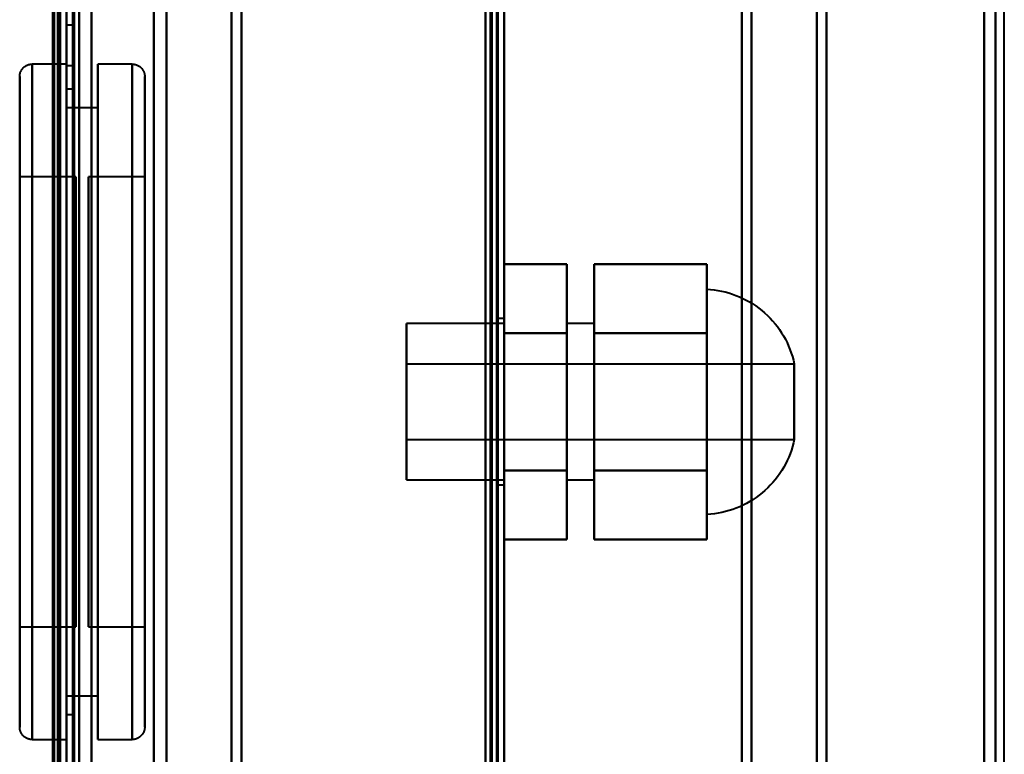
# Model space of a CAD drawing. Header units: millimetres. Extents: x -1352 to 2139, y -120 to 1210.
# Tile 68 of 87: x 701 to 780, y 812 to 871. Entities that reach past the tile are written whole.
import ezdxf

# ---------------------------------------------------------------- set-up
doc = ezdxf.new("R2010")
doc.units = ezdxf.units.MM
doc.layers.add('A-GENM', color=13, linetype='Continuous', lineweight=40)
doc.layers.add('G-IMPT', color=8, linetype='Continuous', lineweight=40)

# ---------------------------------------------------------------- blocks, each defined once
blk = doc.blocks.new('Maintenance r21 - Maintenance r21-762144-Avant')
at = {"layer": 'A-GENM'}
for p, q in [((740, 0), (740, 1138)), ((740, 1138), (740, 0))]:
    blk.add_line(p, q, dxfattribs=at)
blk = doc.blocks.new('Souche connecteur circulaire R23 - Souche connecteur circulaire R23-762141-Avant')
at = {"layer": 'A-GENM'}
for p, q in [((740, 880), (740, 680)), ((780, 680), (780, 880))]:
    blk.add_line(p, q, dxfattribs=at)
blk = doc.blocks.new('NEXA 2000 CALQUES_dwg-762145-Avant')
at = {"layer": 'G-IMPT'}
for p, q in [((740, 128.972), (740, 1137.772)), ((704.5, 129.472), (704.5, 1102.272)), ((705, 1102.272), (705, 129.472)), ((705, 682.372), (705, 1084.372)), ((739.5, 682.372), (739.5, 1084.372)), ((739.5, 682.372), (739.5, 1084.372)), ((740, 1084.372), (740, 682.372)), ((740, 1084.372), (740, 682.372)), ((706, 1083.372), (706, 683.372)), ((704.3, 683.998), (704.3, 1082.746)), ((704.3, 683.998), (704.3, 1082.746)), ((740, 288.672), (740, 943.072)), ((704.3, 883.372), (704.3, 683.998)), ((704.3, 883.372), (704.3, 683.998)), ((704.3, 883.372), (704.3, 667.372)), ((704.3, 667.372), (704.3, 883.372)), ((705, 682.372), (705, 883.372)), ((705, 883.372), (705, 682.372)), ((705, 883.372), (705, 667.372)), ((705, 667.372), (705, 883.372)), ((705.5, 682.372), (705.5, 883.372)), ((705.5, 883.372), (705.5, 682.372)), ((706, 683.372), (706, 883.372)), ((706, 883.372), (706, 683.372)), ((711.99, 883.372), (711.99, 683.998)), ((711.99, 683.998), (711.99, 883.372)), ((713, 883.372), (713, 683.372)), ((713, 683.372), (713, 883.372)), ((718.198, 883.372), (718.198, 682.964)), ((718.198, 682.964), (718.198, 883.372)), ((719, 883.372), (719, 682.372)), ((719, 682.372), (719, 883.372)), ((739.5, 883.372), (739.5, 682.372)), ((739.5, 883.372), (739.5, 682.372)), ((740, 682.372), (740, 883.372)), ((740, 682.372), (740, 883.372)), ((759, 682.372), (759, 883.372)), ((759, 883.372), (759, 682.372)), ((759.773, 883.372), (759.773, 682.964)), ((759.773, 682.964), (759.773, 883.372)), ((765, 683.407), (765, 883.372)), ((765, 883.372), (765, 683.407)), ((765.773, 683.998), (765.773, 883.372)), ((765.773, 883.372), (765.773, 683.998)), ((778.387, 683.407), (778.387, 883.372)), ((778.387, 883.372), (778.387, 683.407)), ((779.3, 683.998), (779.3, 883.372)), ((779.3, 883.372), (779.3, 683.998)), ((705.5, 870.472), (705, 870.472)), ((705, 870.472), (705, 868.872)), ((705, 868.872), (705, 870.472)), ((705.5, 870.472), (705.5, 868.872)), ((705.5, 868.872), (705.5, 870.472)), ((705, 868.872), (705, 867.272)), ((705, 867.272), (705, 868.872)), ((705.5, 868.872), (705.5, 867.272)), ((705.5, 867.272), (705.5, 868.872)), ((705, 867.372), (702.25, 867.372)), ((702.25, 867.372), (702.25, 813.372)), ((702.25, 867.372), (702.25, 813.372)), ((702.25, 840.372), (702.25, 867.372)), ((702.25, 840.372), (702.25, 867.372)), ((705, 813.372), (705, 867.372)), ((705, 813.372), (705, 867.372)), ((705, 867.372), (705, 840.372)), ((705, 867.272), (705.5, 867.272)), ((710.25, 867.372), (707.5, 867.372)), ((707.5, 867.372), (707.5, 840.372)), ((707.5, 840.372), (707.5, 867.372)), ((710.25, 867.372), (710.25, 840.372)), ((710.25, 840.372), (710.25, 867.372)), ((710.25, 813.372), (710.25, 867.372)), ((701.25, 840.372), (701.25, 866.372)), ((701.25, 814.372), (701.25, 866.372)), ((701.25, 866.372), (701.25, 840.372)), ((711.25, 840.372), (711.25, 866.372)), ((711.25, 866.372), (711.25, 840.372)), ((711.25, 866.372), (711.25, 814.372)), ((705.5, 865.372), (705, 865.372)), ((705, 865.372), (705, 840.372)), ((705, 840.372), (705, 865.372)), ((705.5, 865.372), (705.5, 840.372)), ((705.5, 840.372), (705.5, 865.372)), ((707.5, 863.872), (705, 863.872)), ((705, 840.372), (705, 863.872)), ((705, 863.872), (705, 840.372)), ((707.5, 840.372), (707.5, 863.872)), ((707.5, 863.872), (707.5, 840.372)), ((705.75, 858.372), (701.25, 858.372)), ((701.25, 840.372), (701.25, 858.372)), ((701.25, 858.372), (701.25, 840.372)), ((705.75, 858.372), (705.75, 840.372)), ((705.75, 840.372), (705.75, 858.372)), ((711.25, 858.372), (706.75, 858.372)), ((706.75, 822.372), (706.75, 858.372)), ((706.75, 822.372), (706.75, 858.372)), ((706.75, 858.372), (706.75, 840.372)), ((711.25, 840.372), (711.25, 858.372)), ((711.25, 858.372), (711.25, 822.372)), ((711.25, 858.372), (711.25, 822.372)), ((756.2, 831.372), (756.2, 849.372)), ((756.2, 840.372), (756.2, 849.372)), ((756.2, 849.372), (756.2, 840.372)), ((740, 846.622), (732.2, 846.622)), ((732.2, 846.622), (732.2, 834.122)), ((732.2, 846.622), (732.2, 834.122)), ((732.2, 840.372), (732.2, 846.622)), ((740, 847.022), (739.5, 847.022)), ((739.5, 847.022), (739.5, 840.372)), ((739.5, 840.372), (739.5, 847.022)), ((740, 847.022), (740, 840.372)), ((740, 840.372), (740, 847.022)), ((740, 846.622), (740, 840.372)), ((740, 834.122), (740, 846.622)), ((740, 834.122), (740, 846.622)), ((747.2, 846.622), (745, 846.622)), ((745, 840.372), (745, 846.622)), ((745, 846.622), (745, 840.372)), ((747.2, 840.372), (747.2, 846.622)), ((747.2, 846.622), (747.2, 840.372)), ((763.2, 843.372), (732.2, 843.372)), ((732.2, 843.372), (732.2, 840.372)), ((732.2, 840.372), (732.2, 843.372)), ((763.2, 843.372), (763.2, 837.372)), ((763.2, 843.372), (763.2, 840.372)), ((763.2, 840.372), (763.2, 843.372)), ((701.25, 814.372), (701.25, 840.372)), ((701.25, 840.372), (701.25, 814.372)), ((701.25, 822.372), (701.25, 840.372)), ((701.25, 840.372), (701.25, 822.372)), ((702.25, 813.372), (702.25, 840.372)), ((705, 840.372), (705, 815.372)), ((705, 840.372), (705, 813.372)), ((705, 840.372), (705, 813.372)), ((705, 816.872), (705, 840.372)), ((705, 815.372), (705, 840.372)), ((705, 840.372), (705, 816.872)), ((705.5, 840.372), (705.5, 815.372)), ((705.5, 815.372), (705.5, 840.372)), ((705.75, 840.372), (705.75, 822.372)), ((705.75, 822.372), (705.75, 840.372)), ((706.75, 840.372), (706.75, 822.372)), ((706.75, 840.372), (706.75, 822.372)), ((707.5, 840.372), (707.5, 813.372)), ((707.5, 816.872), (707.5, 840.372)), ((707.5, 840.372), (707.5, 816.872)), ((707.5, 813.372), (707.5, 840.372)), ((710.25, 840.372), (710.25, 813.372)), ((710.25, 813.372), (710.25, 840.372)), ((711.25, 822.372), (711.25, 840.372)), ((711.25, 822.372), (711.25, 840.372)), ((711.25, 814.372), (711.25, 840.372)), ((711.25, 840.372), (711.25, 814.372)), ((732.2, 840.372), (732.2, 837.372)), ((732.2, 837.372), (732.2, 840.372)), ((732.2, 834.122), (732.2, 840.372)), ((732.2, 834.122), (732.2, 840.372)), ((739.5, 840.372), (739.5, 833.722)), ((739.5, 833.722), (739.5, 840.372)), ((740, 840.372), (740, 834.122)), ((740, 840.372), (740, 834.122)), ((740, 840.372), (740, 833.722)), ((740, 833.722), (740, 840.372)), ((745, 834.122), (745, 840.372)), ((745, 840.372), (745, 834.122)), ((747.2, 834.122), (747.2, 840.372)), ((747.2, 840.372), (747.2, 834.122)), ((756.2, 831.372), (756.2, 840.372)), ((756.2, 840.372), (756.2, 831.372)), ((763.2, 840.372), (763.2, 837.372)), ((763.2, 837.372), (763.2, 840.372)), ((732.2, 837.372), (763.2, 837.372)), ((732.2, 834.122), (740, 834.122)), ((745, 834.122), (747.2, 834.122)), ((739.5, 833.722), (740, 833.722)), ((701.25, 822.372), (705.75, 822.372)), ((706.75, 822.372), (711.25, 822.372)), ((705, 816.872), (707.5, 816.872)), ((705, 815.372), (705.5, 815.372)), ((702.25, 813.372), (705, 813.372)), ((707.5, 813.372), (710.25, 813.372))]:
    blk.add_line(p, q, dxfattribs=at)
at = {"layer": 'G-IMPT', "flags": 128}
for points in [[(738.9, 129.472), (738.9, 381.422), (738.9, 633.372), (738.9, 885.322), (738.9, 1137.272)], [(738.9, 1137.272), (738.9, 885.322), (738.9, 633.372), (738.9, 381.422), (738.9, 129.472)], [(738.9, 129.472), (738.9, 381.422), (738.9, 633.372), (738.9, 885.322), (738.9, 1137.272)], [(739, 1137.272), (739, 885.322), (739, 633.372), (739, 381.422), (739, 129.472)], [(739, 129.472), (739, 381.422), (739, 633.372), (739, 885.322), (739, 1137.272)], [(739, 1137.272), (739, 885.322), (739, 633.372), (739, 381.422), (739, 129.472)], [(739.4, 1137.772), (739.4, 885.572), (739.4, 633.372), (739.4, 381.172), (739.4, 128.972)], [(739.4, 128.972), (739.4, 381.172), (739.4, 633.372), (739.4, 885.572), (739.4, 1137.772)], [(739.4, 1137.772), (739.4, 885.572), (739.4, 633.372), (739.4, 381.172), (739.4, 128.972)], [(739.5, 128.972), (739.5, 381.172), (739.5, 633.372), (739.5, 885.572), (739.5, 1137.772)], [(739.5, 1137.272), (739.5, 885.322), (739.5, 633.372), (739.5, 381.422), (739.5, 129.472)], [(739.5, 129.472), (739.5, 381.422), (739.5, 633.372), (739.5, 885.322), (739.5, 1137.272)], [(739.5, 1137.272), (739.5, 885.322), (739.5, 633.372), (739.5, 381.422), (739.5, 129.472)], [(739.5, 129.472), (739.5, 381.422), (739.5, 633.372), (739.5, 885.322), (739.5, 1137.272)], [(739.5, 1137.272), (739.5, 885.322), (739.5, 633.372), (739.5, 381.422), (739.5, 129.472)], [(739.5, 129.472), (739.5, 381.422), (739.5, 633.372), (739.5, 885.322), (739.5, 1137.272)], [(740, 128.972), (740, 381.172), (740, 633.372), (740, 885.572), (740, 1137.772)], [(740, 1137.772), (740, 885.572), (740, 633.372), (740, 381.172), (740, 128.972)], [(704.4, 128.972), (704.4, 372.422), (704.4, 615.872), (704.4, 859.322), (704.4, 1102.772)], [(704.4, 1102.772), (704.4, 859.322), (704.4, 615.872), (704.4, 372.422), (704.4, 128.972)], [(704.4, 128.972), (704.4, 372.422), (704.4, 615.872), (704.4, 859.322), (704.4, 1102.772)], [(704.5, 1102.772), (704.5, 859.322), (704.5, 615.872), (704.5, 372.422), (704.5, 128.972)], [(705, 1102.772), (705, 859.322), (705, 615.872), (705, 372.422), (705, 128.972)], [(705, 128.972), (705, 372.422), (705, 615.872), (705, 859.322), (705, 1102.772)], [(707, 1102.772), (707, 859.322), (707, 615.872), (707, 372.422), (707, 128.972)], [(707, 128.972), (707, 372.422), (707, 615.872), (707, 859.322), (707, 1102.772)], [(707, 128.972), (707, 372.422), (707, 615.872), (707, 859.322), (707, 1102.772)], [(707, 1102.772), (707, 859.322), (707, 615.872), (707, 372.422), (707, 128.972)], [(739.4, 128.972), (739.4, 372.422), (739.4, 615.872), (739.4, 859.322), (739.4, 1102.772)], [(739.4, 1102.772), (739.4, 859.322), (739.4, 615.872), (739.4, 372.422), (739.4, 128.972)], [(739.4, 128.972), (739.4, 372.422), (739.4, 615.872), (739.4, 859.322), (739.4, 1102.772)], [(739.5, 1102.772), (739.5, 859.322), (739.5, 615.872), (739.5, 372.422), (739.5, 128.972)], [(740, 1102.772), (740, 859.322), (740, 615.872), (740, 372.422), (740, 128.972)], [(740, 128.972), (740, 372.422), (740, 615.872), (740, 859.322), (740, 1102.772)], [(703.9, 161.372), (703.9, 396.597), (703.9, 631.822), (703.9, 867.047), (703.9, 1102.272)], [(703.9, 1102.272), (703.9, 867.047), (703.9, 631.822), (703.9, 396.597), (703.9, 161.372)], [(704, 1102.372), (704, 859.122), (704, 615.872), (704, 372.622), (704, 129.372)], [(704, 129.372), (704, 372.622), (704, 615.872), (704, 859.122), (704, 1102.372)], [(704, 1102.272), (704, 859.072), (704, 615.872), (704, 372.672), (704, 129.472)], [(704, 129.472), (704, 372.672), (704, 615.872), (704, 859.072), (704, 1102.272)], [(704.5, 129.472), (704.5, 372.672), (704.5, 615.872), (704.5, 859.072), (704.5, 1102.272)], [(704.5, 1102.272), (704.5, 859.072), (704.5, 615.872), (704.5, 372.672), (704.5, 129.472)], [(704.5, 129.472), (704.5, 372.672), (704.5, 615.872), (704.5, 859.072), (704.5, 1102.272)], [(704.5, 1102.272), (704.5, 859.072), (704.5, 615.872), (704.5, 372.672), (704.5, 129.472)], [(704.5, 129.472), (704.5, 372.672), (704.5, 615.872), (704.5, 859.072), (704.5, 1102.272)], [(704.5, 1102.272), (704.5, 859.072), (704.5, 615.872), (704.5, 372.672), (704.5, 129.472)], [(705, 129.472), (705, 372.672), (705, 615.872), (705, 859.072), (705, 1102.272)], [(705, 1102.272), (705, 859.072), (705, 615.872), (705, 372.672), (705, 129.472)], [(705, 129.472), (705, 372.672), (705, 615.872), (705, 859.072), (705, 1102.272)], [(705, 1102.272), (705, 867.047), (705, 631.822), (705, 396.597), (705, 161.372)], [(705, 161.372), (705, 396.597), (705, 631.822), (705, 867.047), (705, 1102.272)], [(705, 1102.272), (705, 859.072), (705, 615.872), (705, 372.672), (705, 129.472)], [(705.5, 129.472), (705.5, 372.672), (705.5, 615.872), (705.5, 859.072), (705.5, 1102.272)], [(705.5, 1102.272), (705.5, 859.072), (705.5, 615.872), (705.5, 372.672), (705.5, 129.472)], [(705.6, 129.472), (705.6, 372.672), (705.6, 615.872), (705.6, 859.072), (705.6, 1102.272)], [(705.6, 1102.272), (705.6, 859.072), (705.6, 615.872), (705.6, 372.672), (705.6, 129.472)], [(705.6, 1102.272), (705.6, 859.072), (705.6, 615.872), (705.6, 372.672), (705.6, 129.472)], [(705.6, 129.472), (705.6, 372.672), (705.6, 615.872), (705.6, 859.072), (705.6, 1102.272)], [(705.6, 1102.272), (705.6, 859.072), (705.6, 615.872), (705.6, 372.672), (705.6, 129.472)], [(705.6, 129.472), (705.6, 372.672), (705.6, 615.872), (705.6, 859.072), (705.6, 1102.272)], [(707, 1102.272), (707, 859.072), (707, 615.872), (707, 372.672), (707, 129.472)], [(707, 129.472), (707, 372.672), (707, 615.872), (707, 859.072), (707, 1102.272)], [(707, 1102.272), (707, 859.072), (707, 615.872), (707, 372.672), (707, 129.472)], [(707, 129.472), (707, 372.672), (707, 615.872), (707, 859.072), (707, 1102.272)], [(738.5, 1102.272), (738.5, 859.072), (738.5, 615.872), (738.5, 372.672), (738.5, 129.472)], [(738.5, 129.472), (738.5, 372.672), (738.5, 615.872), (738.5, 859.072), (738.5, 1102.272)], [(738.5, 129.472), (738.5, 372.672), (738.5, 615.872), (738.5, 859.072), (738.5, 1102.272)], [(738.5, 1102.272), (738.5, 859.072), (738.5, 615.872), (738.5, 372.672), (738.5, 129.472)], [(738.5, 288.672), (738.5, 452.272), (738.5, 615.872), (738.5, 779.472), (738.5, 943.072)], [(738.5, 288.672), (738.5, 452.272), (738.5, 615.872), (738.5, 779.472), (738.5, 943.072)], [(738.5, 943.072), (738.5, 779.472), (738.5, 615.872), (738.5, 452.272), (738.5, 288.672)], [(738.5, 943.072), (738.5, 779.472), (738.5, 615.872), (738.5, 452.272), (738.5, 288.672)], [(739.4, 943.072), (739.4, 779.472), (739.4, 615.872), (739.4, 452.272), (739.4, 288.672)], [(739.4, 288.672), (739.4, 452.272), (739.4, 615.872), (739.4, 779.472), (739.4, 943.072)], [(739.4, 943.072), (739.4, 779.472), (739.4, 615.872), (739.4, 452.272), (739.4, 288.672)], [(739.5, 288.672), (739.5, 452.272), (739.5, 615.872), (739.5, 779.472), (739.5, 943.072)], [(740, 943.072), (740, 779.472), (740, 615.872), (740, 452.272), (740, 288.672)], [(740, 288.672), (740, 452.272), (740, 615.872), (740, 779.472), (740, 943.072)], [(740, 288.672), (740, 452.272), (740, 615.872), (740, 779.472), (740, 943.072)], [(740, 943.072), (740, 779.472), (740, 615.872), (740, 452.272), (740, 288.672)], [(701.25, 866.372), (701.251, 866.412), (701.253, 866.452), (701.257, 866.492), (701.263, 866.532), (701.27, 866.571), (701.279, 866.61), (701.289, 866.649), (701.301, 866.687), (701.314, 866.725), (701.329, 866.762), (701.345, 866.798), (701.363, 866.834), (701.382, 866.869), (701.403, 866.903), (701.425, 866.937), (701.448, 866.969), (701.472, 867.001), (701.498, 867.032), (701.525, 867.061), (701.553, 867.09), (701.583, 867.117), (701.613, 867.143), (701.644, 867.168), (701.676, 867.191), (701.71, 867.214), (701.744, 867.235), (701.779, 867.254), (701.814, 867.272), (701.851, 867.289), (701.888, 867.304), (701.925, 867.318), (701.963, 867.33), (702.002, 867.341), (702.041, 867.35), (702.08, 867.358), (702.12, 867.364), (702.159, 867.368), (702.199, 867.371), (702.239, 867.372), (702.25, 867.372)], [(710.25, 867.372), (710.29, 867.372), (710.33, 867.369), (710.37, 867.365), (710.409, 867.36), (710.449, 867.352), (710.488, 867.344), (710.526, 867.333), (710.565, 867.322), (710.602, 867.308), (710.639, 867.293), (710.676, 867.277), (710.712, 867.259), (710.747, 867.24), (710.781, 867.22), (710.815, 867.198), (710.847, 867.174), (710.879, 867.15), (710.909, 867.124), (710.939, 867.097), (710.967, 867.069), (710.995, 867.04), (711.021, 867.009), (711.046, 866.978), (711.069, 866.946), (711.091, 866.913), (711.112, 866.879), (711.132, 866.844), (711.15, 866.808), (711.167, 866.772), (711.182, 866.735), (711.196, 866.697), (711.208, 866.659), (711.219, 866.62), (711.228, 866.582), (711.235, 866.542), (711.241, 866.503), (711.246, 866.463), (711.249, 866.423), (711.25, 866.383), (711.25, 866.372)], [(701.25, 866.372), (701.25, 866.352), (701.25, 866.289), (701.25, 866.185), (701.25, 866.04), (701.25, 865.854), (701.25, 865.627), (701.25, 865.36), (701.25, 865.052), (701.25, 864.706), (701.25, 864.32), (701.25, 863.896), (701.25, 863.434), (701.25, 862.936), (701.25, 862.401), (701.25, 861.831), (701.25, 861.227), (701.25, 860.589), (701.25, 859.919), (701.25, 859.218), (701.25, 858.487), (701.25, 857.726), (701.25, 856.938), (701.25, 856.124), (701.25, 855.284), (701.25, 854.42), (701.25, 853.534), (701.25, 852.627), (701.25, 851.7), (701.25, 850.755), (701.25, 849.794), (701.25, 848.817), (701.25, 847.827), (701.25, 846.825), (701.25, 845.813), (701.25, 844.791), (701.25, 843.763), (701.25, 842.73), (701.25, 841.692), (701.25, 840.653), (701.25, 839.613), (701.25, 838.574), (701.25, 837.539), (701.25, 836.507), (701.25, 835.482), (701.25, 834.465), (701.25, 833.457), (701.25, 832.46), (701.25, 831.476), (701.25, 830.507), (701.25, 829.552), (701.25, 828.616), (701.25, 827.698), (701.25, 826.8), (701.25, 825.924), (701.25, 825.071), (701.25, 824.243), (701.25, 823.44), (701.25, 822.665), (701.25, 821.918), (701.25, 821.2), (701.25, 820.513), (701.25, 819.858), (701.25, 819.236), (701.25, 818.647), (701.25, 818.093), (701.25, 817.575), (701.25, 817.093), (701.25, 816.649), (701.25, 816.242), (701.25, 815.875), (701.25, 815.546), (701.25, 815.257), (701.25, 815.008), (701.25, 814.8), (701.25, 814.632), (701.25, 814.506), (701.25, 814.422), (701.25, 814.378), (701.25, 814.372)], [(701.25, 814.372), (701.25, 814.393), (701.25, 814.455), (701.25, 814.559), (701.25, 814.704), (701.25, 814.891), (701.25, 815.118), (701.25, 815.385), (701.25, 815.692), (701.25, 816.039), (701.25, 816.425), (701.25, 816.849), (701.25, 817.31), (701.25, 817.809), (701.25, 818.344), (701.25, 818.914), (701.25, 819.518), (701.25, 820.155), (701.25, 820.825), (701.25, 821.527), (701.25, 822.258), (701.25, 823.018), (701.25, 823.806), (701.25, 824.621), (701.25, 825.461), (701.25, 826.324), (701.25, 827.211), (701.25, 828.118), (701.25, 829.045), (701.25, 829.989), (701.25, 830.951), (701.25, 831.928), (701.25, 832.918), (701.25, 833.92), (701.25, 834.932), (701.25, 835.953), (701.25, 836.981), (701.25, 838.015), (701.25, 839.052), (701.25, 840.092), (701.25, 841.131), (701.25, 842.17), (701.25, 843.206), (701.25, 844.237), (701.25, 845.262), (701.25, 846.28), (701.25, 847.287), (701.25, 848.284), (701.25, 849.268), (701.25, 850.238), (701.25, 851.192), (701.25, 852.129), (701.25, 853.047), (701.25, 853.945), (701.25, 854.82), (701.25, 855.673), (701.25, 856.502), (701.25, 857.304), (701.25, 858.08), (701.25, 858.827), (701.25, 859.545), (701.25, 860.231), (701.25, 860.887), (701.25, 861.509), (701.25, 862.098), (701.25, 862.651), (701.25, 863.17), (701.25, 863.651), (701.25, 864.096), (701.25, 864.502), (701.25, 864.87), (701.25, 865.199), (701.25, 865.488), (701.25, 865.737), (701.25, 865.945), (701.25, 866.112), (701.25, 866.238), (701.25, 866.323), (701.25, 866.366), (701.25, 866.372)], [(711.25, 814.372), (711.25, 814.393), (711.25, 814.455), (711.25, 814.559), (711.25, 814.704), (711.25, 814.891), (711.25, 815.118), (711.25, 815.385), (711.25, 815.692), (711.25, 816.039), (711.25, 816.425), (711.25, 816.849), (711.25, 817.31), (711.25, 817.809), (711.25, 818.344), (711.25, 818.914), (711.25, 819.518), (711.25, 820.155), (711.25, 820.825), (711.25, 821.527), (711.25, 822.258), (711.25, 823.018), (711.25, 823.806), (711.25, 824.621), (711.25, 825.461), (711.25, 826.324), (711.25, 827.211), (711.25, 828.118), (711.25, 829.045), (711.25, 829.989), (711.25, 830.951), (711.25, 831.928), (711.25, 832.918), (711.25, 833.92), (711.25, 834.932), (711.25, 835.953), (711.25, 836.981), (711.25, 838.015), (711.25, 839.052), (711.25, 840.092), (711.25, 841.131), (711.25, 842.17), (711.25, 843.206), (711.25, 844.237), (711.25, 845.262), (711.25, 846.28), (711.25, 847.287), (711.25, 848.284), (711.25, 849.268), (711.25, 850.238), (711.25, 851.192), (711.25, 852.129), (711.25, 853.047), (711.25, 853.945), (711.25, 854.82), (711.25, 855.673), (711.25, 856.502), (711.25, 857.304), (711.25, 858.08), (711.25, 858.827), (711.25, 859.545), (711.25, 860.231), (711.25, 860.887), (711.25, 861.509), (711.25, 862.098), (711.25, 862.651), (711.25, 863.17), (711.25, 863.651), (711.25, 864.096), (711.25, 864.502), (711.25, 864.87), (711.25, 865.199), (711.25, 865.488), (711.25, 865.737), (711.25, 865.945), (711.25, 866.112), (711.25, 866.238), (711.25, 866.323), (711.25, 866.366), (711.25, 866.372)], [(711.25, 866.372), (711.25, 866.352), (711.25, 866.289), (711.25, 866.185), (711.25, 866.04), (711.25, 865.854), (711.25, 865.627), (711.25, 865.36), (711.25, 865.052), (711.25, 864.706), (711.25, 864.32), (711.25, 863.896), (711.25, 863.434), (711.25, 862.936), (711.25, 862.401), (711.25, 861.831), (711.25, 861.227), (711.25, 860.589), (711.25, 859.919), (711.25, 859.218), (711.25, 858.487), (711.25, 857.726), (711.25, 856.938), (711.25, 856.124), (711.25, 855.284), (711.25, 854.42), (711.25, 853.534), (711.25, 852.627), (711.25, 851.7), (711.25, 850.755), (711.25, 849.794), (711.25, 848.817), (711.25, 847.827), (711.25, 846.825), (711.25, 845.813), (711.25, 844.791), (711.25, 843.763), (711.25, 842.73), (711.25, 841.692), (711.25, 840.653), (711.25, 839.613), (711.25, 838.574), (711.25, 837.539), (711.25, 836.507), (711.25, 835.482), (711.25, 834.465), (711.25, 833.457), (711.25, 832.46), (711.25, 831.476), (711.25, 830.507), (711.25, 829.552), (711.25, 828.616), (711.25, 827.698), (711.25, 826.8), (711.25, 825.924), (711.25, 825.071), (711.25, 824.243), (711.25, 823.44), (711.25, 822.665), (711.25, 821.918), (711.25, 821.2), (711.25, 820.513), (711.25, 819.858), (711.25, 819.236), (711.25, 818.647), (711.25, 818.093), (711.25, 817.575), (711.25, 817.093), (711.25, 816.649), (711.25, 816.242), (711.25, 815.875), (711.25, 815.546), (711.25, 815.257), (711.25, 815.008), (711.25, 814.8), (711.25, 814.632), (711.25, 814.506), (711.25, 814.422), (711.25, 814.378), (711.25, 814.372)], [(740, 845.872), (740, 847.247), (740, 848.622), (740, 849.997), (740, 851.372)], [(740, 851.372), (741.25, 851.372), (742.5, 851.372), (743.75, 851.372), (745, 851.372)], [(745, 851.372), (743.75, 851.372), (742.5, 851.372), (741.25, 851.372), (740, 851.372)], [(740, 851.372), (740, 849.997), (740, 848.622), (740, 847.247), (740, 845.872)], [(740, 845.872), (740, 847.247), (740, 848.622), (740, 849.997), (740, 851.372)], [(740, 851.372), (740, 849.997), (740, 848.622), (740, 847.247), (740, 845.872)], [(745, 845.872), (745, 847.247), (745, 848.622), (745, 849.997), (745, 851.372)], [(745, 851.372), (745, 849.997), (745, 848.622), (745, 847.247), (745, 845.872)], [(745, 851.372), (745, 849.997), (745, 848.622), (745, 847.247), (745, 845.872)], [(745, 845.872), (745, 847.247), (745, 848.622), (745, 849.997), (745, 851.372)], [(747.2, 845.872), (747.2, 847.247), (747.2, 848.622), (747.2, 849.997), (747.2, 851.372)], [(747.2, 851.372), (749.45, 851.372), (751.7, 851.372), (753.95, 851.372), (756.2, 851.372)], [(747.2, 851.372), (747.2, 849.997), (747.2, 848.622), (747.2, 847.247), (747.2, 845.872)], [(756.2, 851.372), (753.95, 851.372), (751.7, 851.372), (749.45, 851.372), (747.2, 851.372)], [(747.2, 845.872), (747.2, 847.247), (747.2, 848.622), (747.2, 849.997), (747.2, 851.372)], [(747.2, 851.372), (747.2, 849.997), (747.2, 848.622), (747.2, 847.247), (747.2, 845.872)], [(756.2, 845.872), (756.2, 847.247), (756.2, 848.622), (756.2, 849.997), (756.2, 851.372)], [(756.2, 851.372), (756.2, 849.997), (756.2, 848.622), (756.2, 847.247), (756.2, 845.872)], [(756.2, 851.372), (756.2, 849.997), (756.2, 848.622), (756.2, 847.247), (756.2, 845.872)], [(756.2, 845.872), (756.2, 847.247), (756.2, 848.622), (756.2, 849.997), (756.2, 851.372)], [(756.2, 849.372), (756.499, 849.352), (756.798, 849.32), (757.094, 849.277), (757.389, 849.221), (757.681, 849.153), (757.971, 849.074), (758.257, 848.984), (758.539, 848.882), (758.817, 848.769), (759.09, 848.645), (759.358, 848.51), (759.62, 848.364), (759.876, 848.208), (760.126, 848.042), (760.369, 847.866), (760.605, 847.681), (760.833, 847.486), (761.053, 847.282), (761.265, 847.07), (761.468, 846.849), (761.662, 846.62), (761.847, 846.384), (762.022, 846.141), (762.188, 845.89), (762.343, 845.634), (762.488, 845.371), (762.622, 845.103), (762.746, 844.829), (762.858, 844.551), (762.959, 844.269), (763.049, 843.983), (763.128, 843.693), (763.194, 843.401), (763.2, 843.372)], [(740, 834.872), (740, 837.622), (740, 840.372), (740, 843.122), (740, 845.872)], [(740, 845.872), (741.25, 845.872), (742.5, 845.872), (743.75, 845.872), (745, 845.872)], [(745, 845.872), (743.75, 845.872), (742.5, 845.872), (741.25, 845.872), (740, 845.872)], [(740, 845.872), (741.25, 845.872), (742.5, 845.872), (743.75, 845.872), (745, 845.872)], [(745, 845.872), (743.75, 845.872), (742.5, 845.872), (741.25, 845.872), (740, 845.872)], [(740, 845.872), (740, 843.122), (740, 840.372), (740, 837.622), (740, 834.872)], [(740, 834.872), (740, 837.622), (740, 840.372), (740, 843.122), (740, 845.872)], [(740, 845.872), (740, 843.122), (740, 840.372), (740, 837.622), (740, 834.872)], [(745, 834.872), (745, 837.622), (745, 840.372), (745, 843.122), (745, 845.872)], [(745, 845.872), (745, 843.122), (745, 840.372), (745, 837.622), (745, 834.872)], [(745, 845.872), (745, 843.122), (745, 840.372), (745, 837.622), (745, 834.872)], [(745, 834.872), (745, 837.622), (745, 840.372), (745, 843.122), (745, 845.872)], [(747.2, 834.872), (747.2, 837.622), (747.2, 840.372), (747.2, 843.122), (747.2, 845.872)], [(747.2, 845.872), (749.45, 845.872), (751.7, 845.872), (753.95, 845.872), (756.2, 845.872)], [(756.2, 845.872), (753.95, 845.872), (751.7, 845.872), (749.45, 845.872), (747.2, 845.872)], [(747.2, 845.872), (749.45, 845.872), (751.7, 845.872), (753.95, 845.872), (756.2, 845.872)], [(756.2, 845.872), (753.95, 845.872), (751.7, 845.872), (749.45, 845.872), (747.2, 845.872)], [(747.2, 845.872), (747.2, 843.122), (747.2, 840.372), (747.2, 837.622), (747.2, 834.872)], [(747.2, 834.872), (747.2, 837.622), (747.2, 840.372), (747.2, 843.122), (747.2, 845.872)], [(747.2, 845.872), (747.2, 843.122), (747.2, 840.372), (747.2, 837.622), (747.2, 834.872)], [(756.2, 834.872), (756.2, 837.622), (756.2, 840.372), (756.2, 843.122), (756.2, 845.872)], [(756.2, 845.872), (756.2, 843.122), (756.2, 840.372), (756.2, 837.622), (756.2, 834.872)], [(756.2, 845.872), (756.2, 843.122), (756.2, 840.372), (756.2, 837.622), (756.2, 834.872)], [(756.2, 834.872), (756.2, 837.622), (756.2, 840.372), (756.2, 843.122), (756.2, 845.872)], [(763.2, 837.372), (763.134, 837.08), (763.057, 836.79), (762.969, 836.503), (762.868, 836.22), (762.757, 835.942), (762.635, 835.668), (762.501, 835.399), (762.358, 835.136), (762.203, 834.879), (762.039, 834.628), (761.864, 834.384), (761.681, 834.147), (761.487, 833.917), (761.285, 833.696), (761.074, 833.483), (760.854, 833.278), (760.627, 833.082), (760.392, 832.896), (760.15, 832.719), (759.901, 832.552), (759.645, 832.395), (759.383, 832.249), (759.116, 832.113), (758.843, 831.987), (758.566, 831.873), (758.284, 831.77), (757.998, 831.678), (757.709, 831.598), (757.417, 831.53), (757.123, 831.473), (756.826, 831.428), (756.528, 831.395), (756.229, 831.374), (756.2, 831.372)], [(740, 829.372), (740, 830.747), (740, 832.122), (740, 833.497), (740, 834.872)], [(740, 834.872), (741.25, 834.872), (742.5, 834.872), (743.75, 834.872), (745, 834.872)], [(745, 834.872), (743.75, 834.872), (742.5, 834.872), (741.25, 834.872), (740, 834.872)], [(740, 834.872), (741.25, 834.872), (742.5, 834.872), (743.75, 834.872), (745, 834.872)], [(745, 834.872), (743.75, 834.872), (742.5, 834.872), (741.25, 834.872), (740, 834.872)], [(740, 834.872), (740, 833.497), (740, 832.122), (740, 830.747), (740, 829.372)], [(740, 829.372), (740, 830.747), (740, 832.122), (740, 833.497), (740, 834.872)], [(740, 834.872), (740, 833.497), (740, 832.122), (740, 830.747), (740, 829.372)], [(745, 834.872), (745, 833.497), (745, 832.122), (745, 830.747), (745, 829.372)], [(745, 829.372), (745, 830.747), (745, 832.122), (745, 833.497), (745, 834.872)], [(745, 834.872), (745, 833.497), (745, 832.122), (745, 830.747), (745, 829.372)], [(745, 829.372), (745, 830.747), (745, 832.122), (745, 833.497), (745, 834.872)], [(747.2, 834.872), (747.2, 833.497), (747.2, 832.122), (747.2, 830.747), (747.2, 829.372)], [(756.2, 834.872), (753.95, 834.872), (751.7, 834.872), (749.45, 834.872), (747.2, 834.872)], [(747.2, 829.372), (747.2, 830.747), (747.2, 832.122), (747.2, 833.497), (747.2, 834.872)], [(747.2, 834.872), (749.45, 834.872), (751.7, 834.872), (753.95, 834.872), (756.2, 834.872)], [(756.2, 834.872), (753.95, 834.872), (751.7, 834.872), (749.45, 834.872), (747.2, 834.872)], [(747.2, 834.872), (749.45, 834.872), (751.7, 834.872), (753.95, 834.872), (756.2, 834.872)], [(747.2, 834.872), (747.2, 833.497), (747.2, 832.122), (747.2, 830.747), (747.2, 829.372)], [(747.2, 829.372), (747.2, 830.747), (747.2, 832.122), (747.2, 833.497), (747.2, 834.872)], [(756.2, 834.872), (756.2, 833.497), (756.2, 832.122), (756.2, 830.747), (756.2, 829.372)], [(756.2, 829.372), (756.2, 830.747), (756.2, 832.122), (756.2, 833.497), (756.2, 834.872)], [(756.2, 829.372), (756.2, 830.747), (756.2, 832.122), (756.2, 833.497), (756.2, 834.872)], [(756.2, 834.872), (756.2, 833.497), (756.2, 832.122), (756.2, 830.747), (756.2, 829.372)], [(745, 829.372), (743.75, 829.372), (742.5, 829.372), (741.25, 829.372), (740, 829.372)], [(740, 829.372), (741.25, 829.372), (742.5, 829.372), (743.75, 829.372), (745, 829.372)], [(747.2, 829.372), (749.45, 829.372), (751.7, 829.372), (753.95, 829.372), (756.2, 829.372)], [(756.2, 829.372), (753.95, 829.372), (751.7, 829.372), (749.45, 829.372), (747.2, 829.372)], [(702.25, 813.372), (702.21, 813.373), (702.17, 813.376), (702.13, 813.379), (702.091, 813.385), (702.051, 813.392), (702.012, 813.401), (701.974, 813.411), (701.935, 813.423), (701.898, 813.436), (701.861, 813.451), (701.824, 813.468), (701.788, 813.485), (701.753, 813.504), (701.719, 813.525), (701.685, 813.547), (701.653, 813.57), (701.621, 813.595), (701.591, 813.62), (701.561, 813.647), (701.533, 813.676), (701.505, 813.705), (701.479, 813.735), (701.454, 813.766), (701.431, 813.799), (701.409, 813.832), (701.388, 813.866), (701.368, 813.901), (701.35, 813.937), (701.333, 813.973), (701.318, 814.01), (701.304, 814.048), (701.292, 814.086), (701.281, 814.124), (701.272, 814.163), (701.265, 814.202), (701.259, 814.242), (701.254, 814.282), (701.251, 814.322), (701.25, 814.362), (701.25, 814.372)], [(711.25, 814.372), (711.249, 814.332), (711.247, 814.292), (711.243, 814.253), (711.237, 814.213), (711.23, 814.174), (711.221, 814.135), (711.211, 814.096), (711.199, 814.058), (711.186, 814.02), (711.171, 813.983), (711.155, 813.946), (711.137, 813.911), (711.118, 813.875), (711.097, 813.841), (711.075, 813.808), (711.052, 813.775), (711.028, 813.744), (711.002, 813.713), (710.975, 813.683), (710.947, 813.655), (710.917, 813.628), (710.887, 813.602), (710.856, 813.577), (710.824, 813.553), (710.79, 813.531), (710.756, 813.51), (710.721, 813.49), (710.686, 813.472), (710.649, 813.456), (710.612, 813.44), (710.575, 813.427), (710.537, 813.414), (710.498, 813.404), (710.459, 813.394), (710.42, 813.387), (710.38, 813.381), (710.341, 813.376), (710.301, 813.374), (710.261, 813.372), (710.25, 813.372)]]:
    blk.add_lwpolyline(points, dxfattribs=at)

msp = doc.modelspace()

# ---------------------------------------------------------------- linework, layer by layer
at = {"color": 94, "lineweight": 30}
msp.add_line((780, 680), (780, 1080), dxfattribs=at)
msp.add_line((780, 680), (780, 1080), dxfattribs=at)
at = {"color": 1, "lineweight": 30}
msp.add_line((780, 680), (780, 1080), dxfattribs=at)

# ---------------------------------------------------------------- block references
at = {"layer": 'A-GENM'}
for name in ['Maintenance r21 - Maintenance r21-762144-Avant', 'Souche connecteur circulaire R23 - Souche connecteur circulaire R23-762141-Avant']:
    msp.add_blockref(name, (0, 0), dxfattribs=at)
at = {"layer": 'G-IMPT'}
msp.add_blockref('NEXA 2000 CALQUES_dwg-762145-Avant', (0, 0), dxfattribs=at)

doc.saveas('drawing.dxf')
